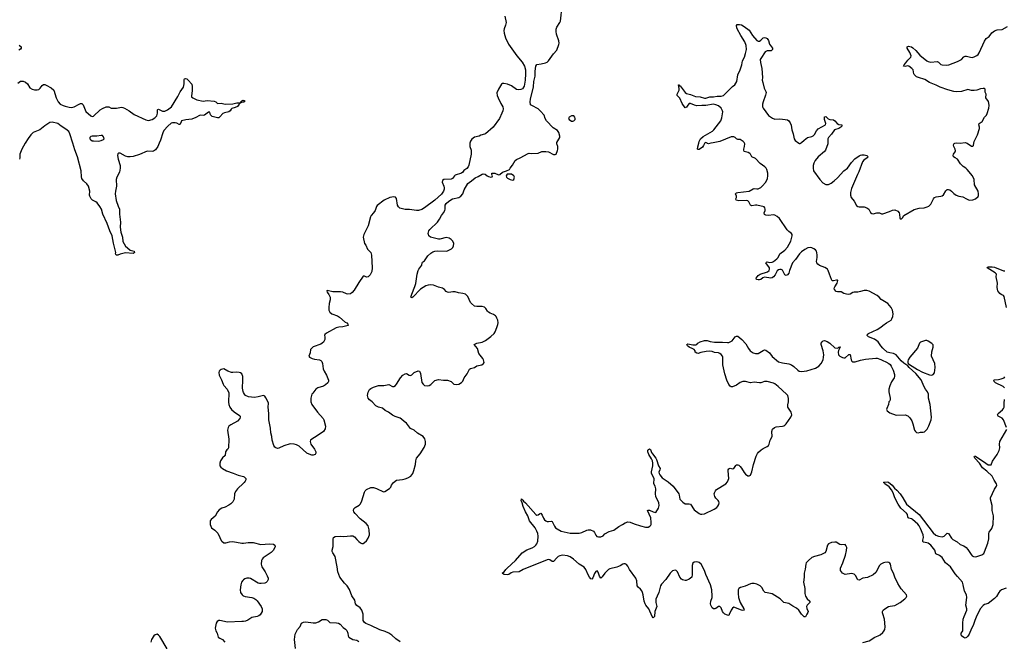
# Model space of a CAD drawing. Header units: inches. Extents: x 1174277 to 1307032, y 522670 to 678486.
# Tile 39 of 121: x 1246497 to 1261901, y 552203 to 561935. Entities that reach past the tile are written whole.
import ezdxf

# ---------------------------------------------------------------- set-up
doc = ezdxf.new("R2010")
doc.units = ezdxf.units.IN
doc.header["$MEASUREMENT"] = 0
for name, color, linetype in [('B2545', 7, 'Continuous'), ('B2546', 7, 'Continuous'), ('B2555', 7, 'Continuous'), ('B2556', 7, 'Continuous'), ('B2565', 7, 'Continuous'), ('B2566', 7, 'Continuous')]:
    doc.layers.add(name, color=color, linetype=linetype)

msp = doc.modelspace()

# ---------------------------------------------------------------- linework, layer by layer
at = {"layer": 'B2545', "color": 6}
for points, elevation in [([(1246585, 560000), (1246530, 559907), (1246499, 559830), (1246501, 559770), (1246494, 559750)], 800), ([(1248679, 560000), (1248658, 559950), (1248622, 559898), (1248590, 559875), (1248570, 559872), (1248490, 559878), (1248370, 559827), (1248270, 559794), (1248226, 559786), (1248190, 559787), (1248150, 559797), (1248070, 559843), (1248050, 559845), (1248030, 559834), (1248025, 559810), (1248035, 559750), (1248067, 559650), (1248070, 559610), (1248056, 559550), (1248019, 559470), (1248008, 559432), (1248013, 559330), (1247995, 559250), (1247993, 559210), (1248005, 559105), (1248035, 559015), (1248057, 558970), (1248057, 558890), (1248074, 558766), (1248071, 558689), (1248077, 558610), (1248106, 558530), (1248110, 558461), (1248152, 558392), (1248181, 558361), (1248227, 558327), (1248287, 558310), (1248293, 558290), (1248290, 558287), (1248270, 558275), (1248150, 558286), (1248070, 558266), (1248030, 558250), (1248005, 558250), (1247999, 558259), (1247996, 558270), (1248003, 558290), (1247966, 558434), (1247945, 558550), (1247907, 558630), (1247866, 558746), (1247800, 558890), (1247776, 558970), (1247753, 559010), (1247710, 559066), (1247686, 559086), (1247635, 559110), (1247616, 559130), (1247593, 559173), (1247590, 559190), (1247596, 559250), (1247575, 559330), (1247547, 559367), (1247494, 559410), (1247470, 559450), (1247464, 559476), (1247458, 559570), (1247401, 559790), (1247358, 559898), (1247328, 560000)], 800), ([(1250000, 556099), (1249994, 556114), (1249984, 556164), (1249990, 556290), (1249987, 556347), (1249970, 556389), (1249950, 556404), (1249930, 556412), (1249890, 556418), (1249830, 556412), (1249810, 556414), (1249755, 556435), (1249690, 556467), (1249650, 556461), (1249635, 556450), (1249619, 556430), (1249611, 556410), (1249619, 556370), (1249656, 556296), (1249680, 556230), (1249691, 556210), (1249745, 556150), (1249770, 556091), (1249766, 555946), (1249769, 555909), (1249783, 555870), (1249810, 555834), (1249850, 555794), (1249938, 555738), (1249945, 555730), (1249946, 555710), (1249941, 555690), (1249907, 555650), (1249799, 555590), (1249771, 555570), (1249757, 555550), (1249748, 555510), (1249771, 555370), (1249762, 555230), (1249752, 555210), (1249740, 555200), (1249718, 555170), (1249711, 555110), (1249670, 555074), (1249638, 555030), (1249626, 554990), (1249630, 554951), (1249644, 554930), (1249669, 554910), (1249730, 554874), (1249838, 554838), (1249914, 554806), (1250000, 554781)], 900), ([(1250000, 554680), (1249907, 554590), (1249875, 554550), (1249857, 554510), (1249852, 554428), (1249832, 554388), (1249802, 554358), (1249767, 554333), (1249710, 554306), (1249661, 554290), (1249619, 554261), (1249594, 554230), (1249556, 554164), (1249491, 554110), (1249476, 554090), (1249478, 554030), (1249485, 554005), (1249500, 553980), (1249550, 553944), (1249596, 553896), (1249630, 553830), (1249650, 553781), (1249657, 553770), (1249690, 553746), (1249724, 553744), (1249780, 553760), (1249830, 553765), (1249970, 553740), (1250000, 553742)], 900), ([(1250000, 553166), (1249986, 553154), (1249968, 553130), (1249956, 553090), (1249948, 553008), (1249954, 552970), (1249975, 552930), (1249995, 552915), (1250000, 552913)], 900), ([(1250000, 552516), (1249973, 552513), (1249750, 552505), (1249630, 552530), (1249610, 552530), (1249585, 552515), (1249573, 552490), (1249557, 552410), (1249566, 552370), (1249588, 552330), (1249604, 552270), (1249627, 552250), (1249670, 552230), (1249708, 552188)], 900), ([(1248806, 552086), (1248690, 552277), (1248670, 552301), (1248650, 552313), (1248615, 552305), (1248597, 552290), (1248561, 552230), (1248547, 552190)], 900)]:
    msp.add_lwpolyline(points, dxfattribs=dict(at, elevation=elevation))
at = {"layer": 'B2546', "color": 6, "elevation": 800}
for points in [[(1246490, 561536), (1246518, 561510), (1246520, 561490), (1246509, 561471), (1246482, 561458)], [(1246470, 560942), (1246510, 560971), (1246530, 560975), (1246552, 560972), (1246590, 560955), (1246617, 560930), (1246656, 560870), (1246690, 560850), (1246730, 560838), (1246770, 560837), (1246796, 560844), (1246818, 560862), (1246850, 560903), (1246870, 560918), (1246890, 560919), (1246910, 560911), (1246990, 560868), (1247029, 560830), (1247065, 560710), (1247098, 560650), (1247130, 560614), (1247177, 560590), (1247210, 560579), (1247270, 560565), (1247310, 560562), (1247350, 560570), (1247430, 560615), (1247450, 560623), (1247470, 560624), (1247490, 560601), (1247530, 560499), (1247610, 560429), (1247630, 560418), (1247650, 560424), (1247754, 560526), (1247790, 560546), (1247850, 560569), (1247872, 560572), (1247890, 560569), (1247930, 560551), (1247990, 560548), (1248010, 560548), (1248090, 560564), (1248110, 560562), (1248139, 560550), (1248210, 560510), (1248290, 560450), (1248470, 560367), (1248510, 560356), (1248570, 560370), (1248610, 560397), (1248641, 560430), (1248655, 560470), (1248654, 560526), (1248657, 560530), (1248670, 560533), (1248730, 560504), (1248770, 560504), (1248810, 560523), (1248873, 560570), (1248972, 560730), (1249010, 560807), (1249059, 560881), (1249069, 560931), (1249070, 560997), (1249076, 561010), (1249090, 561015), (1249110, 561009), (1249133, 560990), (1249190, 560928), (1249197, 560890), (1249197, 560823), (1249185, 560745), (1249186, 560726), (1249207, 560710), (1249270, 560681), (1249370, 560662), (1249430, 560670), (1249542, 560662), (1249565, 560650), (1249590, 560623), (1249650, 560627), (1249710, 560615), (1249830, 560620), (1249893, 560633), (1249935, 560635), (1249949, 560631), (1249959, 560641), (1249955, 560650), (1249970, 560665), (1249990, 560673), (1250000, 560672)], [(1250000, 560646), (1249970, 560637), (1249961, 560639), (1249951, 560630), (1249936, 560624), (1249932, 560610), (1249902, 560578), (1249870, 560559), (1249814, 560546), (1249804, 560536), (1249790, 560509), (1249768, 560492), (1249703, 560477), (1249675, 560465), (1249630, 560413), (1249610, 560398), (1249590, 560397), (1249510, 560418), (1249484, 560444), (1249470, 560486), (1249450, 560488), (1249390, 560442), (1249370, 560437), (1249330, 560440), (1249310, 560435), (1249255, 560405), (1249190, 560380), (1249094, 560366), (1249031, 560350), (1249021, 560338), (1249010, 560299), (1249004, 560296), (1248990, 560295), (1248955, 560315), (1248930, 560322), (1248890, 560321), (1248867, 560313), (1248816, 560270), (1248750, 560198), (1248734, 560166), (1248701, 560050), (1248679, 560000)], [(1247328, 560000), (1247282, 560150), (1247264, 560184), (1247221, 560221), (1247144, 560270), (1247094, 560310), (1247006, 560333), (1246970, 560325), (1246890, 560273), (1246810, 560212), (1246710, 560167), (1246670, 560131), (1246630, 560075), (1246585, 560000)]]:
    msp.add_lwpolyline(points, dxfattribs=at)
msp.add_lwpolyline([(1247770, 560123), (1247706, 560114), (1247630, 560111), (1247610, 560104), (1247594, 560090), (1247596, 560070), (1247610, 560054), (1247630, 560041), (1247650, 560036), (1247730, 560034), (1247770, 560046), (1247810, 560061), (1247819, 560070), (1247810, 560101), (1247790, 560120)], close=True, dxfattribs=at)
at = {"layer": 'B2555', "color": 6}
for points, elevation in [([(1253542, 560000), (1253540, 559990), (1253542, 559950), (1253560, 559890), (1253561, 559830), (1253523, 559657), (1253513, 559630), (1253490, 559604), (1253445, 559575), (1253430, 559549), (1253408, 559532), (1253310, 559501), (1253297, 559490), (1253270, 559449), (1253250, 559441), (1253132, 559432), (1253110, 559416), (1253106, 559390), (1253132, 559330), (1253138, 559302), (1253138, 559282), (1253130, 559250), (1253098, 559202), (1252991, 559109), (1252830, 558988), (1252790, 558965), (1252734, 558950), (1252706, 558950), (1252595, 558965), (1252526, 558966), (1252446, 558986), (1252423, 559003), (1252410, 559029), (1252394, 559134), (1252375, 559155), (1252350, 559164), (1252290, 559151), (1252197, 559110), (1252090, 559024), (1252079, 559010), (1252058, 558950), (1252031, 558909), (1251996, 558870), (1251984, 558850), (1251947, 558710), (1251882, 558570), (1251870, 558530), (1251890, 558430), (1251910, 558403), (1251941, 558341), (1251988, 558288), (1252000, 558250), (1252013, 558050), (1252005, 557995), (1251979, 557941), (1251950, 557910), (1251930, 557905), (1251910, 557910), (1251890, 557921), (1251870, 557921), (1251801, 557819), (1251730, 557700), (1251698, 557662), (1251670, 557645), (1251630, 557639), (1251610, 557642), (1251550, 557670), (1251516, 557676), (1251395, 557675), (1251310, 557698), (1251302, 557690), (1251307, 557670), (1251333, 557633), (1251356, 557590), (1251356, 557550), (1251340, 557490), (1251333, 557427), (1251334, 557390), (1251350, 557356), (1251379, 557330), (1251470, 557297), (1251500, 557280), (1251590, 557202), (1251613, 557190), (1251631, 557170), (1251636, 557150), (1251555, 557125), (1251490, 557119), (1251450, 557109), (1251295, 557030), (1251271, 557009), (1251267, 556990), (1251273, 556970), (1251270, 556930), (1251250, 556885), (1251210, 556856), (1251090, 556812), (1251065, 556795), (1251047, 556770), (1251039, 556721), (1251018, 556670), (1251031, 556651), (1251072, 556630), (1251110, 556618), (1251189, 556609), (1251210, 556597), (1251223, 556583), (1251236, 556550), (1251244, 556470), (1251260, 556430), (1251298, 556370), (1251327, 556290), (1251326, 556270), (1251316, 556250), (1251282, 556218), (1251250, 556200), (1251162, 556170), (1251130, 556150), (1251082, 556090), (1251070, 556070), (1251053, 556010), (1251053, 555953), (1251068, 555910), (1251155, 555790), (1251247, 555690), (1251257, 555670), (1251280, 555570), (1251276, 555530), (1251250, 555490), (1251150, 555419), (1251067, 555370), (1251048, 555350), (1251042, 555330), (1251052, 555290), (1251108, 555210), (1251128, 555170), (1251131, 555150), (1251119, 555130), (1251090, 555118), (1251070, 555118), (1251050, 555122), (1250990, 555147), (1250870, 555260), (1250830, 555280), (1250790, 555288), (1250726, 555294), (1250630, 555264), (1250550, 555225), (1250530, 555221), (1250504, 555230), (1250490, 555242), (1250473, 555270), (1250447, 555350), (1250442, 555410), (1250426, 555466), (1250420, 555540), (1250396, 555670), (1250395, 555770), (1250385, 555870), (1250387, 555930), (1250374, 555970), (1250350, 556015), (1250330, 556040), (1250310, 556050), (1250230, 556030), (1250170, 556021), (1250078, 556030), (1250029, 556050), (1250012, 556072), (1250000, 556099)], 900), ([(1252450, 552193), (1252381, 552241), (1252317, 552297), (1252270, 552332), (1252215, 552355), (1252130, 552384), (1251990, 552453), (1251910, 552484), (1251890, 552497), (1251871, 552530), (1251872, 552630), (1251849, 552690), (1251826, 552726), (1251770, 552766), (1251752, 552790), (1251738, 552850), (1251694, 552914), (1251657, 553017), (1251619, 553070), (1251576, 553116), (1251508, 553210), (1251473, 553293), (1251466, 553370), (1251435, 553530), (1251395, 553590), (1251387, 553610), (1251387, 553630), (1251402, 553690), (1251399, 553810), (1251409, 553831), (1251430, 553846), (1251510, 553852), (1251570, 553845), (1251670, 553857), (1251710, 553853), (1251737, 553837), (1251770, 553796), (1251804, 553764), (1251830, 553745), (1251850, 553737), (1251870, 553736), (1251890, 553748), (1251922, 553778), (1251950, 553818), (1251970, 553870), (1251966, 553950), (1251956, 553990), (1251947, 554010), (1251918, 554050), (1251822, 554122), (1251744, 554204), (1251727, 554230), (1251721, 554250), (1251725, 554275), (1251744, 554296), (1251810, 554333), (1251830, 554356), (1251850, 554400), (1251890, 554539), (1251901, 554559), (1251921, 554579), (1251990, 554612), (1252030, 554613), (1252078, 554598), (1252190, 554543), (1252210, 554547), (1252282, 554598), (1252301, 554619), (1252315, 554650), (1252344, 554690), (1252390, 554724), (1252485, 554735), (1252530, 554745), (1252570, 554762), (1252616, 554790), (1252646, 554830), (1252665, 554875), (1252690, 554970), (1252694, 555030), (1252706, 555070), (1252763, 555137), (1252824, 555236), (1252846, 555290), (1252848, 555330), (1252843, 555350), (1252833, 555373), (1252808, 555408), (1252721, 555461), (1252670, 555511), (1252610, 555534), (1252550, 555620), (1252510, 555645), (1252470, 555683), (1252450, 555697), (1252370, 555724), (1252330, 555745), (1252268, 555790), (1252217, 555817), (1252172, 555852), (1252110, 555867), (1252069, 555890), (1252012, 555952), (1251970, 555984), (1251951, 556010), (1251941, 556050), (1251950, 556104), (1251970, 556143), (1251990, 556161), (1252030, 556181), (1252110, 556206), (1252193, 556207), (1252270, 556222), (1252330, 556190), (1252350, 556194), (1252374, 556210), (1252394, 556230), (1252456, 556330), (1252490, 556372), (1252530, 556392), (1252550, 556394), (1252590, 556370), (1252610, 556366), (1252630, 556373), (1252670, 556411), (1252730, 556438), (1252750, 556433), (1252770, 556396), (1252790, 556256), (1252808, 556228), (1252830, 556209), (1252870, 556202), (1252901, 556210), (1252930, 556225), (1252994, 556286), (1253050, 556301), (1253130, 556290), (1253190, 556294), (1253250, 556270), (1253290, 556227), (1253330, 556222), (1253366, 556230), (1253410, 556254), (1253430, 556277), (1253452, 556330), (1253497, 556390), (1253536, 556464), (1253550, 556474), (1253610, 556492), (1253650, 556514), (1253727, 556533), (1253754, 556550), (1253765, 556570), (1253754, 556610), (1253742, 556630), (1253680, 556710), (1253658, 556790), (1253609, 556850), (1253651, 556869), (1253733, 556887), (1253787, 556913), (1253867, 556973), (1253919, 557021), (1253938, 557050), (1253964, 557116), (1253979, 557161), (1253982, 557190), (1253977, 557230), (1253964, 557264), (1253951, 557290), (1253941, 557301), (1253910, 557321), (1253859, 557339), (1253834, 557354), (1253814, 557374), (1253790, 557413), (1253770, 557432), (1253730, 557445), (1253650, 557445), (1253610, 557451), (1253566, 557490), (1253551, 557510), (1253510, 557599), (1253470, 557636), (1253428, 557650), (1253361, 557661), (1253310, 557674), (1253274, 557674), (1253210, 557664), (1253190, 557667), (1253170, 557679), (1253143, 557710), (1253112, 557732), (1253048, 557748), (1252970, 557777), (1252930, 557782), (1252890, 557780), (1252850, 557768), (1252766, 557714), (1252650, 557589), (1252630, 557579), (1252615, 557590), (1252630, 557638), (1252681, 557759), (1252696, 557804), (1252718, 557950), (1252732, 558008), (1252741, 558030), (1252786, 558090), (1252793, 558127), (1252801, 558139), (1252830, 558162), (1252884, 558236), (1252930, 558280), (1252960, 558300), (1252990, 558312), (1253030, 558317), (1253170, 558309), (1253190, 558314), (1253252, 558350), (1253272, 558370), (1253284, 558396), (1253288, 558430), (1253272, 558470), (1253250, 558495), (1253216, 558516), (1253170, 558523), (1253070, 558498), (1253050, 558498), (1252926, 558530), (1252899, 558550), (1252892, 558570), (1252890, 558590), (1252897, 558630), (1252912, 558650), (1253033, 558767), (1253067, 558810), (1253097, 558870), (1253128, 558910), (1253149, 558950), (1253156, 558970), (1253153, 559030), (1253170, 559057), (1253210, 559094), (1253270, 559128), (1253369, 559150), (1253401, 559170), (1253430, 559210), (1253450, 559270), (1253510, 559368), (1253530, 559388), (1253564, 559410), (1253622, 559458), (1253670, 559478), (1253730, 559515), (1253750, 559522), (1253778, 559518), (1253812, 559490), (1253830, 559481), (1253870, 559472), (1253890, 559474), (1253895, 559490), (1253886, 559510), (1253886, 559530), (1253889, 559531), (1253931, 559531), (1253990, 559505), (1254010, 559511), (1254050, 559546), (1254113, 559567), (1254158, 559590), (1254169, 559610), (1254205, 559655), (1254247, 559730), (1254270, 559748), (1254328, 559772), (1254450, 559838), (1254470, 559843), (1254510, 559840), (1254610, 559848), (1254668, 559870), (1254730, 559873), (1254770, 559864), (1254850, 559827), (1254873, 559827), (1254890, 559832), (1254913, 559887), (1254917, 559910), (1254917, 559950), (1254903, 559990), (1254902, 560000)], 900), ([(1257213, 560000), (1257210, 559998), (1257195, 559965), (1257179, 559941), (1257130, 559904), (1257110, 559901), (1257103, 559910), (1257106, 559946), (1257121, 560000)], 800), ([(1257309, 560000), (1257274, 559994), (1257257, 559997), (1257251, 560000)], 800), ([(1260000, 557539), (1259975, 557555), (1259943, 557590), (1259910, 557617), (1259785, 557685), (1259750, 557698), (1259710, 557698), (1259650, 557678), (1259610, 557670), (1259550, 557667), (1259530, 557663), (1259490, 557640), (1259466, 557634), (1259430, 557636), (1259390, 557646), (1259350, 557675), (1259290, 557673), (1259270, 557682), (1259243, 557710), (1259240, 557730), (1259248, 557752), (1259284, 557810), (1259296, 557850), (1259290, 557856), (1259276, 557856), (1259230, 557845), (1259209, 557849), (1259196, 557870), (1259164, 557950), (1259148, 558008), (1259134, 558030), (1259095, 558055), (1259010, 558089), (1258982, 558110), (1258968, 558130), (1258964, 558150), (1258973, 558210), (1258974, 558250), (1258970, 558290), (1258962, 558310), (1258948, 558330), (1258923, 558350), (1258890, 558366), (1258870, 558370), (1258830, 558362), (1258781, 558339), (1258730, 558302), (1258697, 558270), (1258637, 558183), (1258590, 558126), (1258540, 558010), (1258530, 557967), (1258510, 557939), (1258490, 557932), (1258470, 557942), (1258430, 558013), (1258410, 558023), (1258390, 558023), (1258370, 558019), (1258350, 558002), (1258317, 557943), (1258289, 557910), (1258270, 557895), (1258250, 557890), (1258150, 557903), (1258126, 557894), (1258091, 557869), (1258070, 557863), (1258050, 557863), (1258026, 557870), (1258018, 557890), (1258050, 557931), (1258083, 557950), (1258195, 557990), (1258221, 558010), (1258230, 558030), (1258228, 558050), (1258171, 558130), (1258180, 558140), (1258190, 558143), (1258235, 558135), (1258270, 558140), (1258291, 558150), (1258344, 558190), (1258362, 558210), (1258392, 558270), (1258470, 558329), (1258510, 558375), (1258561, 558470), (1258582, 558550), (1258582, 558570), (1258570, 558590), (1258530, 558617), (1258504, 558644), (1258382, 558822), (1258350, 558854), (1258310, 558876), (1258290, 558881), (1258210, 558872), (1258170, 558877), (1258147, 558887), (1258144, 558910), (1258160, 558950), (1258162, 558970), (1258157, 558990), (1258144, 559004), (1258030, 559030), (1258010, 559031), (1257950, 559019), (1257929, 559030), (1257905, 559085), (1257890, 559099), (1257862, 559102), (1257750, 559100), (1257707, 559110), (1257703, 559130), (1257711, 559150), (1257709, 559170), (1257695, 559210), (1257710, 559222), (1257732, 559228), (1257910, 559250), (1257972, 559288), (1257990, 559291), (1258030, 559285), (1258050, 559287), (1258090, 559308), (1258115, 559330), (1258168, 559392), (1258197, 559450), (1258204, 559490), (1258203, 559530), (1258186, 559590), (1258174, 559610), (1258153, 559630), (1258082, 559682), (1258010, 559763), (1257950, 559786), (1257932, 559830), (1257921, 559841), (1257895, 559855), (1257834, 559874), (1257824, 559890), (1257825, 559910), (1257838, 559950), (1257841, 559990), (1257838, 560000)], 800), ([(1258685, 560000), (1258690, 559995), (1258710, 559998), (1258714, 560000)], 800), ([(1259139, 560000), (1259138, 559990), (1259105, 559895), (1259087, 559873), (1258988, 559790), (1258941, 559730), (1258920, 559690), (1258911, 559650), (1258909, 559610), (1258915, 559570), (1259013, 559433), (1259062, 559382), (1259110, 559357), (1259130, 559353), (1259150, 559357), (1259190, 559376), (1259237, 559410), (1259290, 559457), (1259391, 559569), (1259450, 559610), (1259510, 559701), (1259565, 559755), (1259630, 559805), (1259650, 559815), (1259670, 559819), (1259710, 559817), (1259749, 559809), (1259770, 559790), (1259757, 559770), (1259703, 559737), (1259685, 559710), (1259625, 559555), (1259602, 559510), (1259510, 559290), (1259493, 559230), (1259495, 559190), (1259508, 559150), (1259552, 559092), (1259590, 559028), (1259608, 559010), (1259630, 559003), (1259710, 559006), (1259752, 558992), (1259780, 558970), (1259810, 558916), (1259830, 558899), (1259850, 558895), (1259907, 558913), (1259950, 558913), (1259978, 558898), (1259995, 558895), (1260000, 558897)], 800), ([(1260000, 556795), (1259970, 556830), (1259930, 556890), (1259908, 556910), (1259872, 556932), (1259776, 556970), (1259757, 556990), (1259762, 557010), (1259778, 557022), (1259910, 557087), (1259970, 557122), (1260000, 557146)], 800), ([(1260000, 553426), (1259970, 553410), (1259950, 553390), (1259890, 553283), (1259850, 553243), (1259760, 553200), (1259690, 553190), (1259630, 553162), (1259610, 553167), (1259572, 553232), (1259550, 553253), (1259510, 553264), (1259410, 553250), (1259369, 553269), (1259341, 553310), (1259337, 553330), (1259340, 553350), (1259376, 553430), (1259416, 553550), (1259435, 553625), (1259436, 553670), (1259424, 553704), (1259410, 553718), (1259350, 553714), (1259330, 553718), (1259273, 553753), (1259250, 553757), (1259199, 553750), (1259150, 553730), (1259133, 553707), (1259107, 553610), (1259093, 553587), (1259030, 553556), (1258930, 553530), (1258890, 553514), (1258836, 553470), (1258804, 553430), (1258795, 553410), (1258788, 553332), (1258769, 553270), (1258769, 553209), (1258762, 553130), (1258783, 553030), (1258783, 552950), (1258791, 552911), (1258815, 552870), (1258857, 552830), (1258859, 552810), (1258817, 552770), (1258807, 552750), (1258810, 552715), (1258832, 552670), (1258826, 552654), (1258810, 552630), (1258790, 552588), (1258770, 552585), (1258730, 552630), (1258687, 552690), (1258650, 552724), (1258593, 552753), (1258530, 552797), (1258450, 552813), (1258396, 552870), (1258270, 552947), (1258190, 552961), (1258160, 552970), (1258138, 552990), (1258106, 553046), (1258084, 553070), (1258030, 553100), (1257990, 553108), (1257952, 553108), (1257930, 553102), (1257847, 553067), (1257773, 553047), (1257750, 553030), (1257740, 553010), (1257735, 552950), (1257745, 552890), (1257771, 552810), (1257825, 552710), (1257830, 552689), (1257810, 552685), (1257790, 552689), (1257670, 552738), (1257650, 552724), (1257630, 552692), (1257599, 552621), (1257590, 552610), (1257570, 552611), (1257530, 552630), (1257509, 552650), (1257495, 552670), (1257470, 552728), (1257450, 552747), (1257430, 552746), (1257390, 552719), (1257370, 552711), (1257350, 552713), (1257330, 552730), (1257310, 552770), (1257305, 552790), (1257308, 552830), (1257330, 552890), (1257332, 552910), (1257326, 553010), (1257305, 553090), (1257233, 553250), (1257211, 553310), (1257159, 553410), (1257130, 553436), (1257110, 553444), (1257090, 553446), (1257050, 553440), (1257030, 553427), (1257020, 553390), (1257019, 553250), (1257011, 553209), (1256970, 553176), (1256926, 553154), (1256906, 553154), (1256865, 553165), (1256850, 553174), (1256825, 553205), (1256790, 553293), (1256769, 553310), (1256750, 553315), (1256730, 553313), (1256710, 553305), (1256672, 553270), (1256605, 553170), (1256540, 553100), (1256523, 553070), (1256495, 552970), (1256468, 552912), (1256450, 552861), (1256447, 552810), (1256464, 552750), (1256434, 552670), (1256426, 552594), (1256410, 552572), (1256390, 552594), (1256340, 552710), (1256292, 552770), (1256282, 552790), (1256269, 552830), (1256252, 552930), (1256241, 552970), (1256230, 552993), (1256210, 553020), (1256172, 553052), (1256160, 553070), (1256150, 553150), (1256134, 553190), (1256036, 553330), (1256010, 553381), (1255990, 553405), (1255970, 553417), (1255950, 553418), (1255931, 553410), (1255894, 553386), (1255837, 553363), (1255730, 553337), (1255710, 553329), (1255649, 553271), (1255610, 553214), (1255590, 553194), (1255570, 553221), (1255548, 553288), (1255530, 553306), (1255510, 553298), (1255490, 553267), (1255465, 553195), (1255450, 553176), (1255430, 553181), (1255410, 553205), (1255390, 553242), (1255355, 553330), (1255326, 553366), (1255250, 553410), (1255159, 553490), (1255110, 553526), (1255070, 553541), (1254988, 553552), (1254950, 553544), (1254922, 553530), (1254898, 553510), (1254850, 553453), (1254830, 553453), (1254790, 553481), (1254770, 553484), (1254750, 553480), (1254373, 553327), (1254310, 553290), (1254210, 553285), (1254185, 553275), (1254150, 553250), (1254130, 553245), (1254077, 553250), (1254050, 553265), (1254047, 553270), (1254050, 553273), (1254079, 553290), (1254103, 553330), (1254122, 553350), (1254254, 553466), (1254356, 553590), (1254430, 553636), (1254513, 553667), (1254552, 553688), (1254574, 553706), (1254590, 553730), (1254603, 553770), (1254610, 553850), (1254604, 553890), (1254590, 553930), (1254562, 553982), (1254472, 554090), (1254448, 554168), (1254410, 554229), (1254373, 554313), (1254358, 554370), (1254342, 554410), (1254346, 554430), (1254350, 554432), (1254370, 554415), (1254379, 554399), (1254410, 554373), (1254570, 554189), (1254590, 554178), (1254610, 554184), (1254630, 554200), (1254650, 554208), (1254670, 554179), (1254690, 554130), (1254710, 554107), (1254730, 554089), (1254750, 554079), (1254770, 554077), (1254810, 554085), (1254830, 554078), (1254865, 554005), (1254882, 553982), (1254904, 553964), (1254970, 553926), (1255110, 553894), (1255250, 553898), (1255290, 553909), (1255370, 553943), (1255390, 553948), (1255429, 553949), (1255473, 553930), (1255489, 553909), (1255510, 553864), (1255526, 553846), (1255550, 553837), (1255590, 553839), (1255623, 553857), (1255650, 553884), (1255717, 553923), (1255790, 553941), (1255870, 554003), (1255929, 554031), (1255970, 554058), (1256010, 554072), (1256050, 554067), (1256110, 554041), (1256209, 554009), (1256290, 553992), (1256330, 553992), (1256355, 554005), (1256370, 554022), (1256375, 554030), (1256376, 554064), (1256370, 554136), (1256318, 554250), (1256330, 554259), (1256350, 554257), (1256410, 554228), (1256450, 554218), (1256493, 554290), (1256504, 554330), (1256498, 554370), (1256448, 554470), (1256442, 554510), (1256450, 554590), (1256439, 554630), (1256419, 554670), (1256416, 554690), (1256422, 554730), (1256421, 554750), (1256382, 554830), (1256381, 554859), (1256400, 554950), (1256402, 554990), (1256395, 555030), (1256382, 555062), (1256342, 555130), (1256326, 555170), (1256324, 555196), (1256333, 555207), (1256350, 555217), (1256365, 555205), (1256381, 555161), (1256397, 555137), (1256451, 555071), (1256462, 555050), (1256490, 554950), (1256515, 554910), (1256514, 554890), (1256498, 554850), (1256500, 554830), (1256510, 554809), (1256550, 554763), (1256642, 554702), (1256719, 554630), (1256809, 554510), (1256817, 554490), (1256825, 554430), (1256870, 554384), (1256910, 554357), (1256970, 554358), (1256990, 554350), (1257050, 554264), (1257125, 554205), (1257150, 554193), (1257170, 554192), (1257210, 554200), (1257364, 554270), (1257404, 554296), (1257422, 554318), (1257435, 554345), (1257439, 554370), (1257437, 554390), (1257424, 554410), (1257386, 554446), (1257371, 554470), (1257362, 554510), (1257365, 554530), (1257381, 554559), (1257401, 554579), (1257544, 554670), (1257570, 554699), (1257589, 554751), (1257579, 554870), (1257581, 554890), (1257590, 554905), (1257610, 554912), (1257650, 554905), (1257670, 554907), (1257702, 554958), (1257710, 554965), (1257730, 554967), (1257750, 554959), (1257770, 554940), (1257792, 554912), (1257830, 554844), (1257850, 554819), (1257890, 554795), (1257910, 554794), (1257930, 554806), (1257950, 554858), (1257975, 554970), (1258018, 555102), (1258038, 555142), (1258055, 555165), (1258099, 555201), (1258130, 555224), (1258190, 555253), (1258211, 555270), (1258225, 555290), (1258240, 555350), (1258267, 555410), (1258263, 555490), (1258277, 555523), (1258306, 555550), (1258330, 555562), (1258430, 555573), (1258450, 555577), (1258470, 555588), (1258491, 555610), (1258561, 555710), (1258576, 555750), (1258566, 555790), (1258516, 555870), (1258514, 555906), (1258525, 555955), (1258527, 556007), (1258515, 556050), (1258495, 556075), (1258364, 556190), (1258310, 556236), (1258290, 556246), (1258190, 556273), (1258151, 556269), (1258090, 556251), (1258070, 556250), (1257990, 556259), (1257930, 556249), (1257851, 556271), (1257810, 556270), (1257770, 556257), (1257710, 556214), (1257650, 556185), (1257630, 556185), (1257610, 556196), (1257590, 556223), (1257559, 556290), (1257528, 556390), (1257496, 556530), (1257500, 556610), (1257496, 556650), (1257490, 556670), (1257474, 556694), (1257451, 556711), (1257430, 556719), (1257367, 556727), (1257330, 556738), (1257290, 556744), (1257238, 556742), (1257155, 556725), (1257112, 556710), (1257090, 556712), (1257066, 556730), (1257064, 556750), (1257049, 556770), (1257030, 556784), (1256969, 556809), (1256945, 556830), (1256933, 556850), (1256950, 556859), (1257030, 556845), (1257073, 556847), (1257090, 556851), (1257109, 556870), (1257142, 556890), (1257210, 556913), (1257250, 556913), (1257297, 556897), (1257367, 556887), (1257425, 556885), (1257490, 556889), (1257570, 556881), (1257590, 556883), (1257614, 556890), (1257642, 556910), (1257691, 556969), (1257710, 556980), (1257730, 556979), (1257797, 556930), (1257859, 556859), (1257897, 556790), (1257925, 556750), (1257970, 556717), (1258009, 556709), (1258050, 556711), (1258077, 556723), (1258130, 556758), (1258150, 556764), (1258170, 556759), (1258230, 556722), (1258270, 556662), (1258370, 556581), (1258430, 556561), (1258530, 556545), (1258570, 556532), (1258610, 556507), (1258670, 556447), (1258694, 556434), (1258730, 556425), (1258810, 556440), (1258950, 556482), (1258998, 556510), (1259035, 556550), (1259066, 556610), (1259075, 556650), (1259076, 556690), (1259066, 556750), (1259034, 556850), (1259038, 556870), (1259050, 556890), (1259070, 556908), (1259090, 556914), (1259130, 556899), (1259170, 556873), (1259250, 556798), (1259288, 556792), (1259304, 556796), (1259310, 556810), (1259331, 556811), (1259325, 556790), (1259305, 556755), (1259303, 556730), (1259307, 556690), (1259327, 556670), (1259370, 556647), (1259390, 556640), (1259410, 556641), (1259470, 556691), (1259490, 556691), (1259507, 556610), (1259516, 556590), (1259530, 556578), (1259570, 556579), (1259650, 556603), (1259730, 556620), (1259890, 556634), (1259910, 556634), (1259970, 556615), (1260000, 556601)], 800), ([(1250000, 554781), (1250010, 554778), (1250033, 554753), (1250033, 554733), (1250025, 554710), (1250010, 554690), (1250000, 554680)], 900), ([(1250000, 553742), (1250070, 553748), (1250150, 553748), (1250270, 553717), (1250407, 553727), (1250470, 553723), (1250491, 553710), (1250496, 553690), (1250468, 553630), (1250430, 553594), (1250306, 553510), (1250288, 553490), (1250280, 553470), (1250275, 553410), (1250284, 553370), (1250339, 553290), (1250369, 553230), (1250383, 553190), (1250382, 553170), (1250370, 553142), (1250354, 553126), (1250330, 553116), (1250274, 553106), (1250250, 553106), (1250230, 553113), (1250110, 553186), (1250089, 553191), (1250049, 553191), (1250020, 553180), (1250000, 553166)], 900), ([(1250000, 552913), (1250024, 552904), (1250130, 552889), (1250158, 552878), (1250190, 552856), (1250210, 552836), (1250273, 552750), (1250288, 552710), (1250289, 552670), (1250261, 552619), (1250240, 552600), (1250210, 552590), (1250130, 552577), (1250066, 552534), (1250030, 552520), (1250000, 552516)], 900), ([(1260000, 552632), (1259994, 552650), (1259995, 552670), (1260000, 552680)], 800), ([(1250814, 552090), (1250796, 552230), (1250807, 552313), (1250844, 552390), (1250887, 552433), (1250908, 552490), (1250935, 552505), (1250972, 552508), (1251090, 552493), (1251130, 552493), (1251172, 552508), (1251230, 552545), (1251287, 552547), (1251315, 552535), (1251350, 552498), (1251455, 552495), (1251487, 552487), (1251512, 552472), (1251558, 552418), (1251595, 552395), (1251614, 552374), (1251630, 552330), (1251636, 552290), (1251649, 552269), (1251710, 552234), (1251770, 552219), (1251802, 552202)], 900), ([(1259690, 552185), (1259789, 552211), (1259874, 552270), (1259930, 552289), (1259957, 552303), (1260000, 552339)], 800)]:
    msp.add_lwpolyline(points, dxfattribs=dict(at, elevation=elevation))
at = {"layer": 'B2555', "color": 6, "elevation": 900}
msp.add_lwpolyline([(1254150, 559519), (1254125, 559515), (1254108, 559492), (1254114, 559470), (1254130, 559456), (1254170, 559435), (1254190, 559426), (1254210, 559425), (1254230, 559434), (1254236, 559470), (1254229, 559490), (1254190, 559515)], close=True, dxfattribs=at)
at = {"layer": 'B2556', "color": 6}
for points, elevation in [([(1254902, 560000), (1254901, 560010), (1254946, 560090), (1254949, 560110), (1254931, 560170), (1254910, 560198), (1254844, 560244), (1254741, 560350), (1254716, 560390), (1254702, 560442), (1254645, 560505), (1254610, 560537), (1254509, 560590), (1254490, 560604), (1254483, 560650), (1254487, 560690), (1254534, 560886), (1254542, 560970), (1254562, 561050), (1254562, 561130), (1254572, 561210), (1254590, 561232), (1254658, 561242), (1254721, 561259), (1254748, 561272), (1254770, 561291), (1254850, 561403), (1254900, 561460), (1254933, 561547), (1254937, 561570), (1254934, 561606), (1254896, 561710), (1254890, 561750), (1254891, 561789), (1254902, 561818), (1254950, 561890), (1254956, 561910), (1254983, 562150)], 900), ([(1254088, 561988), (1254109, 561890), (1254100, 561850), (1254078, 561790), (1254074, 561766), (1254076, 561724), (1254096, 561650), (1254147, 561550), (1254273, 561370), (1254356, 561270), (1254395, 561210), (1254410, 561152), (1254411, 561090), (1254407, 560990), (1254387, 560893), (1254365, 560855), (1254339, 560841), (1254303, 560837), (1254270, 560844), (1254190, 560902), (1254130, 560926), (1254070, 560938), (1254050, 560937), (1254034, 560926), (1253987, 560850), (1253964, 560790), (1253967, 560750), (1253981, 560710), (1254023, 560623), (1254055, 560570), (1254060, 560540), (1254057, 560510), (1254042, 560470), (1254003, 560390), (1253907, 560253), (1253783, 560150), (1253770, 560142), (1253710, 560127), (1253686, 560114), (1253610, 560096), (1253570, 560067), (1253549, 560031), (1253542, 560000)], 900), ([(1257121, 560000), (1257129, 560030), (1257148, 560072), (1257190, 560107), (1257334, 560190), (1257357, 560210), (1257465, 560350), (1257484, 560396), (1257497, 560490), (1257495, 560510), (1257471, 560550), (1257430, 560585), (1257390, 560603), (1257350, 560610), (1257233, 560590), (1257167, 560593), (1257090, 560587), (1257055, 560595), (1256990, 560624), (1256970, 560622), (1256950, 560599), (1256930, 560565), (1256910, 560553), (1256862, 560622), (1256827, 560707), (1256797, 560730), (1256782, 560750), (1256784, 560770), (1256814, 560830), (1256816, 560856), (1256806, 560914), (1256810, 560917), (1256821, 560901), (1256830, 560900), (1256910, 560796), (1256930, 560780), (1256990, 560765), (1257070, 560734), (1257145, 560725), (1257210, 560708), (1257230, 560706), (1257294, 560726), (1257350, 560726), (1257410, 560737), (1257470, 560738), (1257510, 560750), (1257650, 560889), (1257684, 560916), (1257715, 560965), (1257732, 561070), (1257770, 561150), (1257795, 561230), (1257806, 561290), (1257835, 561350), (1257854, 561406), (1257867, 561470), (1257863, 561530), (1257844, 561590), (1257777, 561690), (1257723, 561790), (1257716, 561810), (1257714, 561846), (1257722, 561858), (1257730, 561862), (1257759, 561861), (1257790, 561855), (1257831, 561831), (1257909, 561770), (1257960, 561690), (1258028, 561610), (1258050, 561597), (1258070, 561600), (1258090, 561613), (1258130, 561651), (1258150, 561656), (1258168, 561652), (1258190, 561639), (1258212, 561610), (1258230, 561550), (1258277, 561490), (1258277, 561470), (1258252, 561450), (1258190, 561446), (1258161, 561430), (1258090, 561330), (1258082, 561310), (1258085, 561265), (1258106, 561170), (1258116, 561030), (1258114, 560990), (1258121, 560950), (1258143, 560863), (1258172, 560812), (1258174, 560794), (1258166, 560754), (1258130, 560650), (1258120, 560610), (1258118, 560570), (1258128, 560548), (1258213, 560433), (1258273, 560393), (1258310, 560378), (1258390, 560381), (1258475, 560375), (1258508, 560368), (1258530, 560350), (1258550, 560321), (1258565, 560285), (1258576, 560210), (1258598, 560150), (1258615, 560070), (1258630, 560046), (1258685, 560000)], 800), ([(1250000, 560672), (1250014, 560670), (1250015, 560650), (1250000, 560646)], 800), ([(1258714, 560000), (1258730, 560010), (1258771, 560050), (1258824, 560090), (1258890, 560104), (1258910, 560116), (1258930, 560137), (1258963, 560197), (1258990, 560228), (1259103, 560290), (1259107, 560310), (1259086, 560370), (1259090, 560415), (1259110, 560419), (1259144, 560384), (1259170, 560372), (1259230, 560365), (1259252, 560352), (1259288, 560308), (1259310, 560296), (1259360, 560290), (1259360, 560270), (1259342, 560250), (1259310, 560233), (1259243, 560210), (1259199, 560141), (1259149, 560091), (1259141, 560070), (1259139, 560000)], 800), ([(1257251, 560000), (1257230, 560011), (1257213, 560000)], 800), ([(1257838, 560000), (1257834, 560010), (1257817, 560030), (1257770, 560057), (1257730, 560061), (1257710, 560069), (1257689, 560089), (1257670, 560099), (1257630, 560102), (1257450, 560030), (1257347, 560007), (1257309, 560000)], 800)]:
    msp.add_lwpolyline(points, dxfattribs=dict(at, elevation=elevation))
at = {"layer": 'B2556', "color": 6, "elevation": 900}
msp.add_lwpolyline([(1255130, 560432), (1255092, 560410), (1255085, 560390), (1255092, 560370), (1255130, 560346), (1255150, 560345), (1255169, 560351), (1255188, 560370), (1255189, 560390), (1255182, 560410), (1255169, 560429)], close=True, dxfattribs=at)
at = {"layer": 'B2565', "color": 6}
for points, elevation in [([(1260000, 558897), (1260103, 558930), (1260150, 558954), (1260190, 558956), (1260235, 558935), (1260257, 558910), (1260264, 558890), (1260266, 558830), (1260270, 558821), (1260290, 558811), (1260310, 558831), (1260330, 558871), (1260490, 558966), (1260570, 558986), (1260650, 558990), (1260696, 559004), (1260722, 559018), (1260750, 559048), (1260792, 559128), (1260810, 559150), (1260837, 559163), (1260908, 559172), (1260930, 559180), (1260950, 559195), (1260985, 559255), (1261010, 559275), (1261030, 559278), (1261050, 559270), (1261073, 559253), (1261110, 559213), (1261150, 559187), (1261190, 559173), (1261250, 559162), (1261310, 559128), (1261350, 559112), (1261410, 559117), (1261450, 559132), (1261490, 559168), (1261496, 559184), (1261500, 559210), (1261492, 559248), (1261437, 559350), (1261431, 559431), (1261403, 559490), (1261321, 559590), (1261300, 559610), (1261258, 559638), (1261217, 559677), (1261171, 559750), (1261130, 559770), (1261105, 559790), (1261099, 559810), (1261105, 559830), (1261135, 559865), (1261139, 559881), (1261131, 559910), (1261111, 559950), (1261108, 559972), (1261111, 559989), (1261121, 559999), (1261125, 560000)], 800), ([(1261320, 560000), (1261390, 559956), (1261410, 559956), (1261417, 559963), (1261423, 560000)], 800), ([(1261938, 557430), (1261900, 557600), (1261890, 557616), (1261850, 557632), (1261830, 557648), (1261800, 557690), (1261793, 557710), (1261790, 557750), (1261796, 557810), (1261776, 557910), (1261779, 557950), (1261759, 557970), (1261634, 558050), (1261641, 558059), (1261656, 558064), (1261710, 558068), (1261750, 558061), (1261890, 558005), (1261910, 558003)], 700), ([(1260000, 557146), (1260056, 557190), (1260129, 557230), (1260144, 557250), (1260157, 557290), (1260161, 557330), (1260150, 557390), (1260131, 557430), (1260077, 557490), (1260000, 557539)], 800), ([(1260000, 556601), (1260050, 556577), (1260093, 556553), (1260115, 556535), (1260133, 556510), (1260165, 556450), (1260182, 556378), (1260182, 556350), (1260177, 556330), (1260135, 556265), (1260110, 556203), (1260097, 556150), (1260097, 556110), (1260118, 556010), (1260118, 555990), (1260111, 555969), (1260097, 555950), (1260088, 555910), (1260062, 555850), (1260060, 555830), (1260068, 555810), (1260110, 555781), (1260210, 555745), (1260350, 555747), (1260390, 555735), (1260424, 555704), (1260455, 555655), (1260472, 555610), (1260494, 555510), (1260510, 555486), (1260530, 555470), (1260553, 555467), (1260590, 555476), (1260630, 555478), (1260655, 555485), (1260696, 555524), (1260723, 555577), (1260756, 555670), (1260760, 555710), (1260739, 555910), (1260714, 556010), (1260717, 556070), (1260702, 556110), (1260670, 556152), (1260649, 556189), (1260599, 556299), (1260518, 556398), (1260414, 556490), (1260394, 556514), (1260330, 556559), (1260290, 556596), (1260210, 556690), (1260170, 556711), (1260110, 556718), (1260070, 556732), (1260004, 556790), (1260000, 556795)], 800), ([(1261905, 556170), (1261881, 556190), (1261763, 556250), (1261745, 556270), (1261739, 556290), (1261750, 556299), (1261810, 556302), (1261852, 556310), (1261900, 556330), (1261910, 556344)], 700), ([(1261937, 555550), (1261889, 555670), (1261870, 555695), (1261806, 555730), (1261793, 555750), (1261805, 555770), (1261873, 555827), (1261891, 555850), (1261897, 555870), (1261897, 555930), (1261905, 555990)], 700), ([(1261930, 553036), (1261860, 553010), (1261830, 552990), (1261814, 552970), (1261777, 552903), (1261749, 552871), (1261650, 552795), (1261590, 552780), (1261570, 552764), (1261530, 552719), (1261474, 552610), (1261440, 552530), (1261416, 552450), (1261390, 552405), (1261350, 552317), (1261330, 552284), (1261310, 552262), (1261290, 552255), (1261270, 552261), (1261232, 552290), (1261225, 552315), (1261226, 552330), (1261243, 552350), (1261253, 552370), (1261250, 552490), (1261258, 552550), (1261271, 552590), (1261315, 552690), (1261316, 552710), (1261302, 552770), (1261314, 552890), (1261309, 552930), (1261279, 552990), (1261260, 553090), (1261245, 553130), (1261170, 553219), (1261130, 553259), (1261058, 553370), (1260982, 553430), (1260930, 553514), (1260890, 553548), (1260831, 553571), (1260813, 553630), (1260750, 553708), (1260710, 553738), (1260690, 553747), (1260638, 553758), (1260626, 553766), (1260626, 553786), (1260636, 553830), (1260630, 553870), (1260592, 553970), (1260571, 554011), (1260550, 554037), (1260465, 554110), (1260450, 554120), (1260407, 554130), (1260397, 554137), (1260390, 554150), (1260385, 554190), (1260373, 554210), (1260284, 554290), (1260242, 554350), (1260188, 554450), (1260165, 554530), (1260137, 554577), (1260100, 554620), (1260034, 554670), (1260025, 554685), (1260013, 554690), (1260024, 554696), (1260070, 554700), (1260090, 554694), (1260146, 554650), (1260181, 554601), (1260220, 554570), (1260270, 554514), (1260314, 554450), (1260370, 554351), (1260570, 554188), (1260790, 553904), (1260830, 553865), (1260873, 553847), (1260930, 553838), (1260959, 553850), (1261010, 553896), (1261030, 553889), (1261077, 553817), (1261097, 553797), (1261163, 553763), (1261210, 553720), (1261270, 553696), (1261307, 553670), (1261330, 553642), (1261381, 553561), (1261401, 553541), (1261420, 553530), (1261450, 553526), (1261469, 553531), (1261550, 553557), (1261580, 553580), (1261594, 553606), (1261642, 553738), (1261658, 553810), (1261661, 553890), (1261666, 553910), (1261708, 553972), (1261728, 554030), (1261734, 554170), (1261711, 554250), (1261712, 554330), (1261685, 554430), (1261686, 554450), (1261750, 554583), (1261780, 554630), (1261783, 554650), (1261779, 554670), (1261744, 554724), (1261710, 554790), (1261630, 554869), (1261561, 554921), (1261512, 554992), (1261438, 555070), (1261430, 555091), (1261437, 555103), (1261450, 555103), (1261610, 554990), (1261650, 554968), (1261676, 554964), (1261694, 554966), (1261715, 555025), (1261788, 555130), (1261820, 555190), (1261829, 555230), (1261824, 555290), (1261829, 555330), (1261939, 555521)], 700), ([(1260000, 552680), (1260005, 552690), (1260030, 552713), (1260090, 552746), (1260114, 552754), (1260190, 552766), (1260270, 552812), (1260346, 552870), (1260365, 552890), (1260375, 552910), (1260372, 552930), (1260290, 553026), (1260236, 553110), (1260188, 553208), (1260170, 553270), (1260138, 553330), (1260122, 553410), (1260110, 553427), (1260096, 553436), (1260070, 553441), (1260030, 553436), (1260009, 553431), (1260000, 553426)], 800), ([(1260000, 552339), (1260001, 552339), (1260018, 552362), (1260031, 552389), (1260038, 552430), (1260028, 552548), (1260000, 552632)], 800)]:
    msp.add_lwpolyline(points, dxfattribs=dict(at, elevation=elevation))
at = {"layer": 'B2565', "color": 6, "elevation": 800}
msp.add_lwpolyline([(1260670, 556914), (1260592, 556888), (1260572, 556870), (1260545, 556795), (1260422, 556650), (1260397, 556610), (1260391, 556590), (1260391, 556570), (1260395, 556555), (1260417, 556537), (1260541, 556461), (1260619, 556419), (1260730, 556374), (1260770, 556370), (1260790, 556378), (1260811, 556409), (1260821, 556490), (1260812, 556550), (1260762, 556670), (1260767, 556733), (1260787, 556810), (1260786, 556846), (1260766, 556866), (1260710, 556902), (1260690, 556913)], close=True, dxfattribs=at)
at = {"layer": 'B2566', "color": 6, "elevation": 800}
for points in [[(1261423, 560000), (1261429, 560030), (1261481, 560130), (1261513, 560230), (1261514, 560254), (1261501, 560290), (1261506, 560310), (1261557, 560343), (1261593, 560410), (1261621, 560439), (1261634, 560466), (1261657, 560550), (1261663, 560590), (1261660, 560630), (1261652, 560652), (1261614, 560710), (1261617, 560770), (1261603, 560803), (1261600, 560850), (1261590, 560860), (1261570, 560859), (1261530, 560851), (1261470, 560831), (1261430, 560826), (1261389, 560829), (1261330, 560842), (1261230, 560812), (1261150, 560807), (1261110, 560812), (1261018, 560838), (1260899, 560879), (1260836, 560910), (1260730, 560950), (1260660, 561000), (1260557, 561030), (1260530, 561043), (1260510, 561056), (1260490, 561079), (1260484, 561090), (1260477, 561150), (1260454, 561170), (1260407, 561207), (1260390, 561212), (1260350, 561203), (1260325, 561210), (1260336, 561230), (1260362, 561258), (1260390, 561299), (1260439, 561350), (1260443, 561370), (1260423, 561423), (1260381, 561490), (1260382, 561510), (1260402, 561518), (1260424, 561516), (1260450, 561508), (1260470, 561496), (1260515, 561455), (1260580, 561380), (1260690, 561290), (1260710, 561280), (1260750, 561269), (1260850, 561279), (1260870, 561269), (1260910, 561235), (1260930, 561228), (1260990, 561224), (1261033, 561230), (1261170, 561279), (1261230, 561311), (1261270, 561351), (1261290, 561363), (1261310, 561364), (1261370, 561347), (1261396, 561344), (1261430, 561352), (1261470, 561373), (1261490, 561390), (1261510, 561417), (1261590, 561600), (1261617, 561643), (1261667, 561673), (1261707, 561730), (1261750, 561760), (1261790, 561775), (1261870, 561781), (1261949, 561831)], [(1261125, 560000), (1261150, 560009), (1261210, 560003), (1261289, 560011), (1261320, 560000)]]:
    msp.add_lwpolyline(points, dxfattribs=at)

doc.saveas('drawing.dxf')
